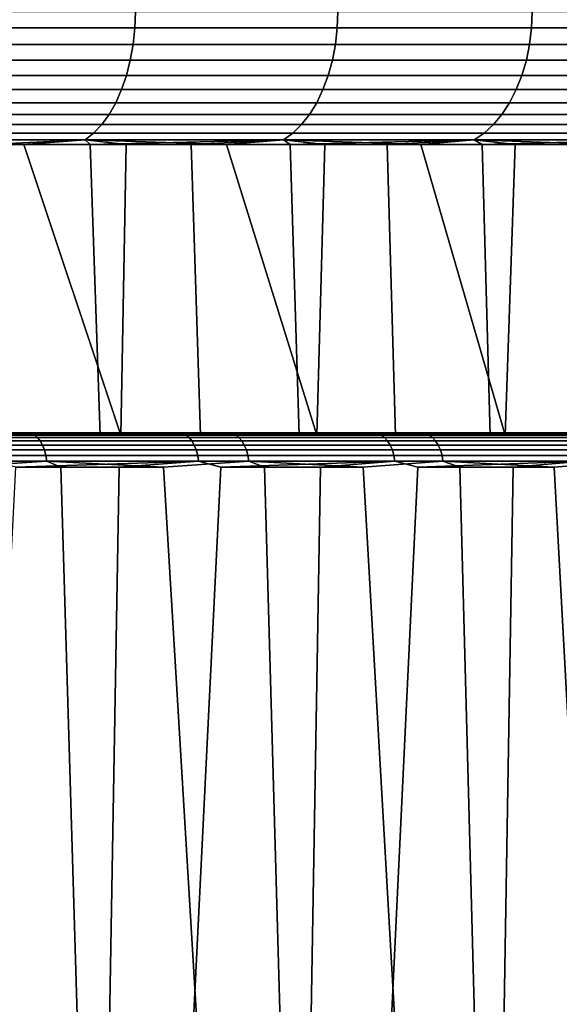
# Model space of a CAD drawing. Header units: metres. Extents: x -166 to 33, y -71 to 34.
# Tile 117 of 256: x 22.03 to 24.4, y -58.46 to -54.14. Entities that reach past the tile are written whole.
import ezdxf

# ---------------------------------------------------------------- set-up
doc = ezdxf.new("R2010")
doc.units = ezdxf.units.M
doc.layers.add('solid_12208131', color=7, linetype='CONTINUOUS')

msp = doc.modelspace()

# ---------------------------------------------------------------- linework, layer by layer
at = {"layer": 'solid_12208131'}
for points in [[(21.611898, -54.172878, 83.30471), (22.533485, -54.172878, 82.715637), (22.535978, -54.099998, 82.719315), (21.614187, -54.099998, 83.308517)], [(22.533485, -54.172878, 49.284359), (21.611898, -54.172878, 48.69529), (21.614187, -54.099998, 48.691486), (22.535978, -54.099998, 49.280682)], [(22.533485, -54.172878, 82.715637), (23.421831, -54.172878, 82.077545), (23.424519, -54.099998, 82.081078), (22.535978, -54.099998, 82.719315)], [(23.421831, -54.172878, 49.922455), (22.533485, -54.172878, 49.284359), (22.535978, -54.099998, 49.280682), (23.424519, -54.099998, 49.918919)], [(23.421831, -54.172878, 82.077545), (24.274326, -54.172878, 81.392288), (24.277203, -54.099998, 81.395676), (23.424519, -54.099998, 82.081078)], [(24.274326, -54.172878, 50.607712), (23.421831, -54.172878, 49.922455), (23.424519, -54.099998, 49.918919), (24.277203, -54.099998, 50.604328)], [(24.274326, -54.172878, 81.392288), (25.088474, -54.172878, 80.66188), (25.09153, -54.099998, 80.665108), (24.277203, -54.099998, 81.395676)], [(25.088474, -54.172878, 51.338116), (24.274326, -54.172878, 50.607712), (24.277203, -54.099998, 50.604328), (25.09153, -54.099998, 51.334892)], [(21.605051, -54.244747, 83.293327), (22.526033, -54.244747, 82.704651), (22.533485, -54.172878, 82.715637), (21.611898, -54.172878, 83.30471)], [(22.526033, -54.244747, 49.295349), (21.605051, -54.244747, 48.706669), (21.611898, -54.172878, 48.69529), (22.533485, -54.172878, 49.284359)], [(22.526033, -54.244747, 82.704651), (23.413795, -54.244747, 82.066971), (23.421831, -54.172878, 82.077545), (22.533485, -54.172878, 82.715637)], [(23.413795, -54.244747, 49.933029), (22.526033, -54.244747, 49.295349), (22.533485, -54.172878, 49.284359), (23.421831, -54.172878, 49.922455)], [(23.413795, -54.244747, 82.066971), (24.26573, -54.244747, 81.382164), (24.274326, -54.172878, 81.392288), (23.421831, -54.172878, 82.077545)], [(24.26573, -54.244747, 50.617832), (23.413795, -54.244747, 49.933029), (23.421831, -54.172878, 49.922455), (24.274326, -54.172878, 50.607712)], [(24.26573, -54.244747, 81.382164), (25.079342, -54.244747, 80.652245), (25.088474, -54.172878, 80.66188), (24.274326, -54.172878, 81.392288)], [(25.079342, -54.244747, 51.347755), (24.26573, -54.244747, 50.617832), (24.274326, -54.172878, 50.607712), (25.088474, -54.172878, 51.338116)], [(21.593752, -54.314465, 83.274551), (22.513733, -54.314465, 82.686508), (22.526033, -54.244747, 82.704651), (21.605051, -54.244747, 83.293327)], [(22.513733, -54.314465, 49.313492), (21.593752, -54.314465, 48.725449), (21.605051, -54.244747, 48.706669), (22.526033, -54.244747, 49.295349)], [(22.513733, -54.314465, 82.686508), (23.40053, -54.314465, 82.049522), (23.413795, -54.244747, 82.066971), (22.526033, -54.244747, 82.704651)], [(23.40053, -54.314465, 49.950478), (22.513733, -54.314465, 49.313492), (22.526033, -54.244747, 49.295349), (23.413795, -54.244747, 49.933029)], [(23.40053, -54.314465, 82.049522), (24.251541, -54.314465, 81.365463), (24.26573, -54.244747, 81.382164), (23.413795, -54.244747, 82.066971)], [(24.251541, -54.314465, 50.634537), (23.40053, -54.314465, 49.950478), (23.413795, -54.244747, 49.933029), (24.26573, -54.244747, 50.617832)], [(24.251541, -54.314465, 81.365463), (25.06427, -54.314465, 80.63633), (25.079342, -54.244747, 80.652245), (24.26573, -54.244747, 81.382164)], [(25.06427, -54.314465, 51.36367), (24.251541, -54.314465, 50.634537), (24.26573, -54.244747, 50.617832), (25.079342, -54.244747, 51.347755)], [(21.578165, -54.381004, 83.248642), (22.496767, -54.381004, 82.661484), (22.513733, -54.314465, 82.686508), (21.593752, -54.314465, 83.274551)], [(22.496767, -54.381004, 49.338512), (21.578165, -54.381004, 48.751354), (21.593752, -54.314465, 48.725449), (22.513733, -54.314465, 49.313492)], [(22.496767, -54.381004, 82.661484), (23.382235, -54.381004, 82.025459), (23.40053, -54.314465, 82.049522), (22.513733, -54.314465, 82.686508)], [(23.382235, -54.381004, 49.974545), (22.496767, -54.381004, 49.338512), (22.513733, -54.314465, 49.313492), (23.40053, -54.314465, 49.950478)], [(23.382235, -54.381004, 82.025459), (24.23197, -54.381004, 81.342422), (24.251541, -54.314465, 81.365463), (23.40053, -54.314465, 82.049522)], [(24.23197, -54.381004, 50.657581), (23.382235, -54.381004, 49.974545), (23.40053, -54.314465, 49.950478), (24.251541, -54.314465, 50.634537)], [(24.23197, -54.381004, 81.342422), (25.043478, -54.381004, 80.61438), (25.06427, -54.314465, 80.63633), (24.251541, -54.314465, 81.365463)], [(25.043478, -54.381004, 51.385616), (24.23197, -54.381004, 50.657581), (24.251541, -54.314465, 50.634537), (25.06427, -54.314465, 51.36367)], [(21.558523, -54.443375, 83.216003), (22.475388, -54.443375, 82.629951), (22.496767, -54.381004, 82.661484), (21.578165, -54.381004, 83.248642)], [(22.475388, -54.443375, 49.370049), (21.558523, -54.443375, 48.784), (21.578165, -54.381004, 48.751354), (22.496767, -54.381004, 49.338512)], [(22.475388, -54.443375, 82.629951), (23.359179, -54.443375, 81.995125), (23.382235, -54.381004, 82.025459), (22.496767, -54.381004, 82.661484)], [(23.359179, -54.443375, 50.004875), (22.475388, -54.443375, 49.370049), (22.496767, -54.381004, 49.338512), (23.382235, -54.381004, 49.974545)], [(23.359179, -54.443375, 81.995125), (24.207304, -54.443375, 81.313385), (24.23197, -54.381004, 81.342422), (23.382235, -54.381004, 82.025459)], [(24.207304, -54.443375, 50.686615), (23.359179, -54.443375, 50.004875), (23.382235, -54.381004, 49.974545), (24.23197, -54.381004, 50.657581)], [(24.207304, -54.443375, 81.313385), (25.017279, -54.443375, 80.586723), (25.043478, -54.381004, 80.61438), (24.23197, -54.381004, 81.342422)], [(25.017279, -54.443375, 51.413277), (24.207304, -54.443375, 50.686615), (24.23197, -54.381004, 50.657581), (25.043478, -54.381004, 51.385616)], [(21.535118, -54.500648, 83.177101), (22.449911, -54.500648, 82.592377), (22.475388, -54.443375, 82.629951), (21.558523, -54.443375, 83.216003)], [(22.449911, -54.500648, 49.407623), (21.535118, -54.500648, 48.822899), (21.558523, -54.443375, 48.784), (22.475388, -54.443375, 49.370049)], [(22.449911, -54.500648, 82.592377), (23.331705, -54.500648, 81.958984), (23.359179, -54.443375, 81.995125), (22.475388, -54.443375, 82.629951)], [(23.331705, -54.500648, 50.041016), (22.449911, -54.500648, 49.407623), (22.475388, -54.443375, 49.370049), (23.359179, -54.443375, 50.004875)], [(23.331705, -54.500648, 81.958984), (24.177916, -54.500648, 81.278786), (24.207304, -54.443375, 81.313385), (23.359179, -54.443375, 81.995125)], [(24.177916, -54.500648, 50.721218), (23.331705, -54.500648, 50.041016), (23.359179, -54.443375, 50.004875), (24.207304, -54.443375, 50.686615)], [(24.177916, -54.500648, 81.278786), (24.986057, -54.500648, 80.553764), (25.017279, -54.443375, 80.586723), (24.207304, -54.443375, 81.313385)], [(24.986057, -54.500648, 51.446236), (24.177916, -54.500648, 50.721218), (24.207304, -54.443375, 50.686615), (25.017279, -54.443375, 51.413277)], [(21.508297, -54.551979, 83.132523), (22.420715, -54.551979, 82.549316), (22.449911, -54.500648, 82.592377), (21.535118, -54.500648, 83.177101)], [(22.420715, -54.551979, 49.450684), (21.508297, -54.551979, 48.867477), (21.535118, -54.500648, 48.822899), (22.449911, -54.500648, 49.407623)], [(22.420715, -54.551979, 82.549316), (23.30022, -54.551979, 81.917564), (23.331705, -54.500648, 81.958984), (22.449911, -54.500648, 82.592377)], [(23.30022, -54.551979, 50.082432), (22.420715, -54.551979, 49.450684), (22.449911, -54.500648, 49.407623), (23.331705, -54.500648, 50.041016)], [(23.30022, -54.551979, 81.917564), (24.144234, -54.551979, 81.239128), (24.177916, -54.500648, 81.278786), (23.331705, -54.500648, 81.958984)], [(24.144234, -54.551979, 50.760868), (23.30022, -54.551979, 50.082432), (23.331705, -54.500648, 50.041016), (24.177916, -54.500648, 50.721218)], [(24.144234, -54.551979, 81.239128), (24.950281, -54.551979, 80.515991), (24.986057, -54.500648, 80.553764), (24.177916, -54.500648, 81.278786)], [(24.950281, -54.551979, 51.484005), (24.144234, -54.551979, 50.760868), (24.177916, -54.500648, 50.721218), (24.986057, -54.500648, 51.446236)], [(21.478456, -54.596603, 83.082924), (22.388233, -54.596603, 82.501411), (22.420715, -54.551979, 82.549316), (21.508297, -54.551979, 83.132523)], [(22.388233, -54.596603, 49.498592), (21.478456, -54.596603, 48.917072), (21.508297, -54.551979, 48.867477), (22.420715, -54.551979, 49.450684)], [(22.388233, -54.596603, 82.501411), (23.265192, -54.596603, 81.87149), (23.30022, -54.551979, 81.917564), (22.420715, -54.551979, 82.549316)], [(23.265192, -54.596603, 50.12851), (22.388233, -54.596603, 49.498592), (22.420715, -54.551979, 49.450684), (23.30022, -54.551979, 50.082432)], [(23.265192, -54.596603, 81.87149), (24.106764, -54.596603, 81.195015), (24.144234, -54.551979, 81.239128), (23.30022, -54.551979, 81.917564)], [(24.106764, -54.596603, 50.804985), (23.265192, -54.596603, 50.12851), (23.30022, -54.551979, 50.082432), (24.144234, -54.551979, 50.760868)], [(24.106764, -54.596603, 81.195015), (24.910477, -54.596603, 80.473976), (24.950281, -54.551979, 80.515991), (24.144234, -54.551979, 81.239128)], [(24.910477, -54.596603, 51.526028), (24.106764, -54.596603, 50.804985), (24.144234, -54.551979, 50.760868), (24.950281, -54.551979, 51.484005)], [(21.446041, -54.633858, 83.029053), (22.352947, -54.633858, 82.449364), (22.388233, -54.596603, 82.501411), (21.478456, -54.596603, 83.082924)], [(22.352947, -54.633858, 49.550632), (21.446041, -54.633858, 48.970947), (21.478456, -54.596603, 48.917072), (22.388233, -54.596603, 49.498592)], [(22.352947, -54.633858, 82.449364), (23.227142, -54.633858, 81.821434), (23.265192, -54.596603, 81.87149), (22.388233, -54.596603, 82.501411)], [(23.227142, -54.633858, 50.178566), (22.352947, -54.633858, 49.550632), (22.388233, -54.596603, 49.498592), (23.265192, -54.596603, 50.12851)], [(23.227142, -54.633858, 81.821434), (24.066059, -54.633858, 81.147095), (24.106764, -54.596603, 81.195015), (23.265192, -54.596603, 81.87149)], [(24.066059, -54.633858, 50.852905), (23.227142, -54.633858, 50.178566), (23.265192, -54.596603, 50.12851), (24.106764, -54.596603, 50.804985)], [(24.066059, -54.633858, 81.147095), (24.867237, -54.633858, 80.428329), (24.910477, -54.596603, 80.473976), (24.106764, -54.596603, 81.195015)], [(24.867237, -54.633858, 51.571674), (24.066059, -54.633858, 50.852905), (24.106764, -54.596603, 50.804985), (24.910477, -54.596603, 51.526028)], [(22.352947, -54.633858, 82.449364), (21.446041, -54.633858, 83.029053), (21.41153, -54.663193, 82.971695), (22.315382, -54.663193, 82.393959)], [(21.446041, -54.633858, 48.970947), (22.352947, -54.633858, 49.550632), (22.315382, -54.663193, 49.606037), (21.41153, -54.663193, 49.028305)], [(22.045996, -54.684006, 82.490532), (22.315382, -54.663193, 82.393959), (21.41153, -54.663193, 82.971695)], [(21.588919, -54.684006, 82.782242), (22.045996, -54.684006, 82.490532), (21.41153, -54.663193, 82.971695)], [(21.885592, -54.684006, 49.405075), (21.425709, -54.684006, 49.117813), (21.41153, -54.663193, 49.028305), (22.315382, -54.663193, 49.606037)], [(22.33741, -54.684006, 49.704865), (21.885592, -54.684006, 49.405075), (22.315382, -54.663193, 49.606037)], [(22.045996, -54.684006, 82.490532), (22.494886, -54.684006, 82.186378), (22.315382, -54.663193, 82.393959)], [(23.227142, -54.633858, 81.821434), (22.352947, -54.633858, 82.449364), (22.315382, -54.663193, 82.393959), (23.186632, -54.663193, 81.768143)], [(22.352947, -54.633858, 49.550632), (23.227142, -54.633858, 50.178566), (23.186632, -54.663193, 50.231853), (22.315382, -54.663193, 49.606037)], [(22.935253, -54.684006, 81.87001), (23.186632, -54.663193, 81.768143), (22.315382, -54.663193, 82.393959)], [(22.494886, -54.684006, 82.186378), (22.935253, -54.684006, 81.87001), (22.315382, -54.663193, 82.393959)], [(22.33741, -54.684006, 49.704865), (22.315382, -54.663193, 49.606037), (23.186632, -54.663193, 50.231853)], [(22.780825, -54.684006, 50.016949), (22.33741, -54.684006, 49.704865), (23.186632, -54.663193, 50.231853)], [(23.215498, -54.684006, 50.341099), (22.780825, -54.684006, 50.016949), (23.186632, -54.663193, 50.231853)], [(22.935253, -54.684006, 81.87001), (23.366764, -54.684006, 81.541664), (23.186632, -54.663193, 81.768143)], [(24.066059, -54.633858, 81.147095), (23.227142, -54.633858, 81.821434), (23.186632, -54.663193, 81.768143), (24.022722, -54.663193, 81.096077)], [(23.227142, -54.633858, 50.178566), (24.066059, -54.633858, 50.852905), (24.022722, -54.663193, 50.903923), (23.186632, -54.663193, 50.231853)], [(23.789091, -54.684006, 81.201584), (24.022722, -54.663193, 81.096077), (23.186632, -54.663193, 81.768143)], [(23.366764, -54.684006, 81.541664), (23.789091, -54.684006, 81.201584), (23.186632, -54.663193, 81.768143)], [(23.215498, -54.684006, 50.341099), (23.186632, -54.663193, 50.231853), (24.022722, -54.663193, 50.903923)], [(23.641104, -54.684006, 50.677067), (23.215498, -54.684006, 50.341099), (24.022722, -54.663193, 50.903923)], [(24.05732, -54.684006, 51.024597), (23.641104, -54.684006, 50.677067), (24.022722, -54.663193, 50.903923)], [(23.789091, -54.684006, 81.201584), (24.201918, -54.684006, 80.850037), (24.022722, -54.663193, 81.096077)], [(24.867237, -54.633858, 80.428329), (24.066059, -54.633858, 81.147095), (24.022722, -54.663193, 81.096077), (24.821201, -54.663193, 80.37973)], [(24.066059, -54.633858, 50.852905), (24.867237, -54.633858, 51.571674), (24.821201, -54.663193, 51.620274), (24.022722, -54.663193, 50.903923)], [(24.604931, -54.684006, 80.487274), (24.821201, -54.663193, 80.37973), (24.022722, -54.663193, 81.096077)], [(24.201918, -54.684006, 80.850037), (24.604931, -54.684006, 80.487274), (24.022722, -54.663193, 81.096077)], [(24.05732, -54.684006, 51.024597), (24.022722, -54.663193, 50.903923), (24.821201, -54.663193, 51.620274)], [(24.463831, -54.684006, 51.38343), (24.05732, -54.684006, 51.024597), (24.821201, -54.663193, 51.620274)], [(21.578482, -55.960491, 82.788704), (22.472464, -55.960491, 82.202003), (22.045996, -54.684006, 82.490532), (21.588919, -54.684006, 82.782242)], [(22.381435, -55.960491, 49.735043), (21.931936, -55.960491, 49.435009), (21.885592, -54.684006, 49.405075), (22.33741, -54.684006, 49.704865)], [(22.472464, -55.960491, 82.202003), (22.494886, -54.684006, 82.186378), (22.045996, -54.684006, 82.490532)], [(22.822346, -55.960491, 50.047119), (22.381435, -55.960491, 49.735043), (22.33741, -54.684006, 49.704865), (22.780825, -54.684006, 50.016949)], [(22.472464, -55.960491, 82.202003), (23.332888, -55.960491, 81.568123), (22.935253, -54.684006, 81.87001), (22.494886, -54.684006, 82.186378)], [(23.254656, -55.960491, 50.371223), (22.822346, -55.960491, 50.047119), (22.780825, -54.684006, 50.016949), (23.215498, -54.684006, 50.341099)], [(23.332888, -55.960491, 81.568123), (23.366764, -54.684006, 81.541664), (22.935253, -54.684006, 81.87001)], [(23.678116, -55.960491, 50.707191), (23.254656, -55.960491, 50.371223), (23.215498, -54.684006, 50.341099), (23.641104, -54.684006, 50.677067)], [(23.332888, -55.960491, 81.568123), (24.157972, -55.960491, 80.888397), (23.789091, -54.684006, 81.201584), (23.366764, -54.684006, 81.541664)], [(24.092216, -55.960491, 51.05463), (23.678116, -55.960491, 50.707191), (23.641104, -54.684006, 50.677067), (24.05732, -54.684006, 51.024597)], [(24.157972, -55.960491, 80.888397), (24.201918, -54.684006, 80.850037), (23.789091, -54.684006, 81.201584)], [(24.496473, -55.960491, 51.413116), (24.092216, -55.960491, 51.05463), (24.05732, -54.684006, 51.024597), (24.463831, -54.684006, 51.38343)], [(24.157972, -55.960491, 80.888397), (24.945147, -55.960491, 80.164894), (24.604931, -54.684006, 80.487274), (24.201918, -54.684006, 80.850037)], [(21.167124, -55.952248, 83.196121), (22.080126, -55.952248, 82.633492), (21.672937, -55.950001, 82.862389)], [(21.179806, -55.958992, 83.218002), (22.093969, -55.958992, 82.654648), (22.080126, -55.952248, 82.633492), (21.167124, -55.952248, 83.196121)], [(22.093969, -55.958992, 82.654648), (21.179806, -55.958992, 83.218002), (21.191706, -55.970032, 83.238533), (22.10696, -55.970032, 82.674515)], [(22.472464, -55.960491, 82.202003), (21.578482, -55.960491, 82.788704), (21.621042, -55.954697, 82.783348)], [(21.630795, -55.95118, 82.799049), (22.529531, -55.95118, 82.20652), (22.51894, -55.954697, 82.191368), (21.621042, -55.954697, 82.783348)], [(22.472464, -55.960491, 82.202003), (21.621042, -55.954697, 82.783348), (22.51894, -55.954697, 82.191368)], [(22.529531, -55.95118, 82.20652), (21.630795, -55.95118, 82.799049), (21.641804, -55.950001, 82.814301)], [(22.529531, -55.95118, 82.20652), (21.641804, -55.950001, 82.814301), (21.672937, -55.950001, 82.862389), (22.541491, -55.950001, 82.221054)], [(22.080126, -55.952248, 82.633492), (22.575321, -55.950001, 82.267281), (22.541491, -55.950001, 82.221054), (21.672937, -55.950001, 82.862389)], [(22.742901, -55.952248, 49.819408), (21.853361, -55.952248, 49.220371), (21.922913, -55.950001, 49.29546)], [(22.757587, -55.958992, 49.79882), (21.866915, -55.958992, 49.19902), (21.853361, -55.952248, 49.220371), (22.742901, -55.952248, 49.819408)], [(21.866915, -55.958992, 49.19902), (22.757587, -55.958992, 49.79882), (22.771368, -55.970032, 49.779503), (21.879635, -55.970032, 49.178986)], [(22.783642, -55.95118, 49.974117), (21.894358, -55.95118, 49.367493), (21.884359, -55.954697, 49.383041), (22.772812, -55.954697, 49.989101)], [(21.884359, -55.954697, 49.383041), (21.931936, -55.960491, 49.435009), (22.381435, -55.960491, 49.735043)], [(22.772812, -55.954697, 49.989101), (21.884359, -55.954697, 49.383041), (22.381435, -55.960491, 49.735043)], [(22.783642, -55.95118, 49.974117), (22.788139, -55.950001, 49.95422), (21.897671, -55.950001, 49.347317), (21.894358, -55.95118, 49.367493)], [(22.816292, -55.950001, 49.903904), (21.922913, -55.950001, 49.29546), (21.897671, -55.950001, 49.347317), (22.788139, -55.950001, 49.95422)], [(22.742901, -55.952248, 49.819408), (21.922913, -55.950001, 49.29546), (22.816292, -55.950001, 49.903904)], [(22.080126, -55.952248, 82.633492), (22.961454, -55.952248, 82.02243), (22.575321, -55.950001, 82.267281)], [(22.093969, -55.958992, 82.654648), (22.976418, -55.958992, 82.042816), (22.961454, -55.952248, 82.02243), (22.080126, -55.952248, 82.633492)], [(22.976418, -55.958992, 82.042816), (22.093969, -55.958992, 82.654648), (22.10696, -55.970032, 82.674515), (22.990461, -55.970032, 82.061943)], [(22.772812, -55.954697, 49.989101), (22.381435, -55.960491, 49.735043), (22.822346, -55.960491, 50.047119)], [(23.332888, -55.960491, 81.568123), (22.472464, -55.960491, 82.202003), (22.51894, -55.954697, 82.191368)], [(22.529531, -55.95118, 82.20652), (23.394691, -55.95118, 81.565964), (23.383291, -55.954697, 81.551407), (22.51894, -55.954697, 82.191368)], [(23.332888, -55.960491, 81.568123), (22.51894, -55.954697, 82.191368), (23.383291, -55.954697, 81.551407)], [(23.394691, -55.95118, 81.565964), (22.529531, -55.95118, 82.20652), (22.541491, -55.950001, 82.221054)], [(23.394691, -55.95118, 81.565964), (22.541491, -55.950001, 82.221054), (22.575321, -55.950001, 82.267281), (23.407597, -55.950001, 81.579681)], [(22.961454, -55.952248, 82.02243), (23.444016, -55.950001, 81.623909), (23.407597, -55.950001, 81.579681), (22.575321, -55.950001, 82.267281)], [(23.598835, -55.952248, 50.465557), (22.742901, -55.952248, 49.819408), (22.816292, -55.950001, 49.903904)], [(23.614611, -55.958992, 50.445789), (22.757587, -55.958992, 49.79882), (22.742901, -55.952248, 49.819408), (23.598835, -55.952248, 50.465557)], [(22.757587, -55.958992, 49.79882), (23.614611, -55.958992, 50.445789), (23.629414, -55.970032, 50.427242), (22.771368, -55.970032, 49.779503)], [(23.638596, -55.95118, 50.628239), (22.783642, -55.95118, 49.974117), (22.772812, -55.954697, 49.989101), (23.626966, -55.954697, 50.642612)], [(22.772812, -55.954697, 49.989101), (22.822346, -55.960491, 50.047119), (23.254656, -55.960491, 50.371223)], [(23.626966, -55.954697, 50.642612), (22.772812, -55.954697, 49.989101), (23.254656, -55.960491, 50.371223)], [(23.638596, -55.95118, 50.628239), (23.644299, -55.950001, 50.608723), (22.788139, -55.950001, 49.95422), (22.783642, -55.95118, 49.974117)], [(23.675268, -55.950001, 50.560112), (22.816292, -55.950001, 49.903904), (22.788139, -55.950001, 49.95422), (23.644299, -55.950001, 50.608723)], [(23.598835, -55.952248, 50.465557), (22.816292, -55.950001, 49.903904), (23.675268, -55.950001, 50.560112)], [(22.961454, -55.952248, 82.02243), (23.808538, -55.952248, 81.364723), (23.444016, -55.950001, 81.623909)], [(22.976418, -55.958992, 82.042816), (23.824581, -55.958992, 81.384277), (23.808538, -55.952248, 81.364723), (22.961454, -55.952248, 82.02243)], [(23.824581, -55.958992, 81.384277), (22.976418, -55.958992, 82.042816), (22.990461, -55.970032, 82.061943), (23.839636, -55.970032, 81.402618)], [(23.626966, -55.954697, 50.642612), (23.254656, -55.960491, 50.371223), (23.678116, -55.960491, 50.707191)], [(24.157972, -55.960491, 80.888397), (23.332888, -55.960491, 81.568123), (23.383291, -55.954697, 81.551407)], [(23.394691, -55.95118, 81.565964), (24.223711, -55.95118, 80.879265), (24.211535, -55.954697, 80.865356), (23.383291, -55.954697, 81.551407)], [(24.157972, -55.960491, 80.888397), (23.383291, -55.954697, 81.551407), (24.211535, -55.954697, 80.865356)], [(24.223711, -55.95118, 80.879265), (23.394691, -55.95118, 81.565964), (23.407597, -55.950001, 81.579681)], [(24.223711, -55.95118, 80.879265), (23.407597, -55.950001, 81.579681), (23.444016, -55.950001, 81.623909), (24.237465, -55.950001, 80.892159)], [(23.808538, -55.952248, 81.364723), (24.276354, -55.950001, 80.934242), (24.237465, -55.950001, 80.892159), (23.444016, -55.950001, 81.623909)], [(24.418673, -55.952248, 51.156929), (23.598835, -55.952248, 50.465557), (23.675268, -55.950001, 50.560112)], [(24.43549, -55.958992, 51.138042), (23.614611, -55.958992, 50.445789), (23.598835, -55.952248, 50.465557), (24.418673, -55.952248, 51.156929)], [(23.614611, -55.958992, 50.445789), (24.43549, -55.958992, 51.138042), (24.451273, -55.970032, 51.120319), (23.629414, -55.970032, 50.427242)], [(24.456684, -55.95118, 51.327919), (23.638596, -55.95118, 50.628239), (23.626966, -55.954697, 50.642612), (24.444292, -55.954697, 51.341637)], [(23.626966, -55.954697, 50.642612), (23.678116, -55.960491, 50.707191), (24.092216, -55.960491, 51.05463)], [(24.444292, -55.954697, 51.341637), (23.626966, -55.954697, 50.642612), (24.092216, -55.960491, 51.05463)], [(24.456684, -55.95118, 51.327919), (24.463573, -55.950001, 51.308857), (23.644299, -55.950001, 50.608723), (23.638596, -55.95118, 50.628239)], [(24.497257, -55.950001, 51.262108), (23.675268, -55.950001, 50.560112), (23.644299, -55.950001, 50.608723), (24.463573, -55.950001, 51.308857)], [(24.418673, -55.952248, 51.156929), (23.675268, -55.950001, 50.560112), (24.497257, -55.950001, 51.262108)], [(23.808538, -55.952248, 81.364723), (24.618917, -55.952248, 80.662292), (24.276354, -55.950001, 80.934242)], [(23.824581, -55.958992, 81.384277), (24.63599, -55.958992, 80.680946), (24.618917, -55.952248, 80.662292), (23.808538, -55.952248, 81.364723)], [(24.63599, -55.958992, 80.680946), (23.824581, -55.958992, 81.384277), (23.839636, -55.970032, 81.402618), (24.652012, -55.970032, 80.698448)], [(24.444292, -55.954697, 51.341637), (24.092216, -55.960491, 51.05463), (24.496473, -55.960491, 51.413116)], [(24.945147, -55.960491, 80.164894), (24.157972, -55.960491, 80.888397), (24.211535, -55.954697, 80.865356)], [(24.223711, -55.95118, 80.879265), (25.014132, -55.95118, 80.148476), (25.001217, -55.954697, 80.135246), (24.211535, -55.954697, 80.865356)], [(24.945147, -55.960491, 80.164894), (24.211535, -55.954697, 80.865356), (25.001217, -55.954697, 80.135246)], [(25.014132, -55.95118, 80.148476), (24.223711, -55.95118, 80.879265), (24.237465, -55.950001, 80.892159)], [(25.014132, -55.95118, 80.148476), (24.237465, -55.950001, 80.892159), (24.276354, -55.950001, 80.934242), (25.0287, -55.950001, 80.160477)], [(24.618917, -55.952248, 80.662292), (25.069931, -55.950001, 80.200264), (25.0287, -55.950001, 80.160477), (24.276354, -55.950001, 80.934242)], [(22.10696, -55.970032, 82.674515), (21.191706, -55.970032, 83.238533), (21.202463, -55.985027, 83.257088), (22.118702, -55.985027, 82.692467)], [(22.118702, -55.985027, 82.692467), (21.202463, -55.985027, 83.257088), (21.211748, -56.003521, 83.273109), (22.128839, -56.003521, 82.707962)], [(22.128839, -56.003521, 82.707962), (21.211748, -56.003521, 83.273109), (21.219282, -56.024956, 83.28611), (22.137062, -56.024956, 82.720535)], [(21.879635, -55.970032, 49.178986), (22.771368, -55.970032, 49.779503), (22.783827, -55.985027, 49.762039), (21.891132, -55.985027, 49.160877)], [(21.891132, -55.985027, 49.160877), (22.783827, -55.985027, 49.762039), (22.79458, -56.003521, 49.746964), (21.901058, -56.003521, 49.145245)], [(21.901058, -56.003521, 49.145245), (22.79458, -56.003521, 49.746964), (22.803305, -56.024956, 49.734737), (21.909111, -56.024956, 49.132561)], [(22.990461, -55.970032, 82.061943), (22.10696, -55.970032, 82.674515), (22.118702, -55.985027, 82.692467), (23.003155, -55.985027, 82.079239)], [(23.003155, -55.985027, 82.079239), (22.118702, -55.985027, 82.692467), (22.128839, -56.003521, 82.707962), (23.014112, -56.003521, 82.09417)], [(23.014112, -56.003521, 82.09417), (22.128839, -56.003521, 82.707962), (22.137062, -56.024956, 82.720535), (23.023001, -56.024956, 82.106277)], [(22.771368, -55.970032, 49.779503), (23.629414, -55.970032, 50.427242), (23.642796, -55.985027, 50.410477), (22.783827, -55.985027, 49.762039)], [(22.783827, -55.985027, 49.762039), (23.642796, -55.985027, 50.410477), (23.654348, -56.003521, 50.396004), (22.79458, -56.003521, 49.746964)], [(22.79458, -56.003521, 49.746964), (23.654348, -56.003521, 50.396004), (23.663717, -56.024956, 50.384262), (22.803305, -56.024956, 49.734737)], [(23.839636, -55.970032, 81.402618), (22.990461, -55.970032, 82.061943), (23.003155, -55.985027, 82.079239), (23.853243, -55.985027, 81.419205)], [(23.853243, -55.985027, 81.419205), (23.003155, -55.985027, 82.079239), (23.014112, -56.003521, 82.09417), (23.86499, -56.003521, 81.433517)], [(23.86499, -56.003521, 81.433517), (23.014112, -56.003521, 82.09417), (23.023001, -56.024956, 82.106277), (23.874519, -56.024956, 81.445129)], [(23.629414, -55.970032, 50.427242), (24.451273, -55.970032, 51.120319), (24.46554, -55.985027, 51.104301), (23.642796, -55.985027, 50.410477)], [(23.642796, -55.985027, 50.410477), (24.46554, -55.985027, 51.104301), (24.477856, -56.003521, 51.090473), (23.654348, -56.003521, 50.396004)], [(23.654348, -56.003521, 50.396004), (24.477856, -56.003521, 51.090473), (24.487844, -56.024956, 51.079254), (23.663717, -56.024956, 50.384262)], [(24.652012, -55.970032, 80.698448), (23.839636, -55.970032, 81.402618), (23.853243, -55.985027, 81.419205), (24.666494, -55.985027, 80.714279)], [(24.666494, -55.985027, 80.714279), (23.853243, -55.985027, 81.419205), (23.86499, -56.003521, 81.433517), (24.678997, -56.003521, 80.727936)], [(24.678997, -56.003521, 80.727936), (23.86499, -56.003521, 81.433517), (23.874519, -56.024956, 81.445129), (24.689138, -56.024956, 80.739021)], [(22.137062, -56.024956, 82.720535), (21.219282, -56.024956, 83.28611), (21.224833, -56.048672, 83.295685), (22.143122, -56.048672, 82.72979)], [(21.909111, -56.024956, 49.132561), (22.803305, -56.024956, 49.734737), (22.809732, -56.048672, 49.725727), (21.915043, -56.048672, 49.123219)], [(23.023001, -56.024956, 82.106277), (22.137062, -56.024956, 82.720535), (22.143122, -56.048672, 82.72979), (23.029551, -56.048672, 82.115196)], [(22.803305, -56.024956, 49.734737), (23.663717, -56.024956, 50.384262), (23.670622, -56.048672, 50.375614), (22.809732, -56.048672, 49.725727)], [(23.874519, -56.024956, 81.445129), (23.023001, -56.024956, 82.106277), (23.029551, -56.048672, 82.115196), (23.88154, -56.048672, 81.45369)], [(23.663717, -56.024956, 50.384262), (24.487844, -56.024956, 51.079254), (24.495205, -56.048672, 51.070988), (23.670622, -56.048672, 50.375614)], [(24.689138, -56.024956, 80.739021), (23.874519, -56.024956, 81.445129), (23.88154, -56.048672, 81.45369), (24.696609, -56.048672, 80.747185)], [(22.143122, -56.048672, 82.72979), (21.224833, -56.048672, 83.295685), (21.22823, -56.073952, 83.301544), (22.14683, -56.073952, 82.735466)], [(22.14683, -56.073952, 82.735466), (21.22823, -56.073952, 83.301544), (21.750952, -56.099998, 82.990509)], [(22.14683, -56.073952, 82.735466), (21.750952, -56.099998, 82.990509), (22.622177, -69.997673, 82.417488), (22.209585, -56.099998, 82.696976)], [(21.915043, -56.048672, 49.123219), (22.809732, -56.048672, 49.725727), (22.813667, -56.073952, 49.720211), (21.918674, -56.073952, 49.117496)], [(21.918674, -56.073952, 49.117496), (22.813667, -56.073952, 49.720211), (22.010853, -56.099998, 49.173668)], [(22.813667, -56.073952, 49.720211), (22.46492, -56.099998, 49.474216), (22.010853, -56.099998, 49.173668)], [(23.029551, -56.048672, 82.115196), (22.143122, -56.048672, 82.72979), (22.14683, -56.073952, 82.735466), (23.03356, -56.073952, 82.120659)], [(22.14683, -56.073952, 82.735466), (22.209585, -56.099998, 82.696976), (22.660057, -56.099998, 82.391068)], [(23.03356, -56.073952, 82.120659), (22.14683, -56.073952, 82.735466), (22.660057, -56.099998, 82.391068)], [(22.813667, -56.073952, 49.720211), (22.910637, -56.099998, 49.787014), (22.223679, -69.997673, 49.312325), (22.46492, -56.099998, 49.474216)], [(23.03356, -56.073952, 82.120659), (22.660057, -56.099998, 82.391068), (23.494251, -69.997673, 81.775024), (23.102036, -56.099998, 82.073006)], [(22.809732, -56.048672, 49.725727), (23.670622, -56.048672, 50.375614), (23.674849, -56.073952, 50.370316), (22.813667, -56.073952, 49.720211)], [(22.813667, -56.073952, 49.720211), (23.674849, -56.073952, 50.370316), (22.910637, -56.099998, 49.787014)], [(23.674849, -56.073952, 50.370316), (23.347673, -56.099998, 50.111828), (22.910637, -56.099998, 49.787014)], [(23.88154, -56.048672, 81.45369), (23.029551, -56.048672, 82.115196), (23.03356, -56.073952, 82.120659), (23.885839, -56.073952, 81.458923)], [(23.03356, -56.073952, 82.120659), (23.102036, -56.099998, 82.073006), (23.535191, -56.099998, 81.743034)], [(23.885839, -56.073952, 81.458923), (23.03356, -56.073952, 82.120659), (23.535191, -56.099998, 81.743034)], [(23.674849, -56.073952, 50.370316), (23.775705, -56.099998, 50.448421), (23.110964, -69.997673, 49.933609), (23.347673, -56.099998, 50.111828)], [(23.885839, -56.073952, 81.458923), (23.535191, -56.099998, 81.743034), (24.330263, -69.997673, 81.086288), (23.959202, -56.099998, 81.40139)], [(23.670622, -56.048672, 50.375614), (24.495205, -56.048672, 51.070988), (24.499712, -56.073952, 51.065929), (23.674849, -56.073952, 50.370316)], [(23.674849, -56.073952, 50.370316), (24.499712, -56.073952, 51.065929), (23.775705, -56.099998, 50.448421)], [(24.499712, -56.073952, 51.065929), (24.194416, -56.099998, 50.796543), (23.775705, -56.099998, 50.448421)], [(24.696609, -56.048672, 80.747185), (23.88154, -56.048672, 81.45369), (23.885839, -56.073952, 81.458923), (24.701185, -56.073952, 80.752182)], [(23.885839, -56.073952, 81.458923), (23.959202, -56.099998, 81.40139), (24.373755, -56.099998, 81.048332)], [(24.701185, -56.073952, 80.752182), (23.885839, -56.073952, 81.458923), (24.373755, -56.099998, 81.048332)], [(24.499712, -56.073952, 51.065929), (24.603493, -56.099998, 51.155933), (23.963312, -69.997673, 50.602016), (24.194416, -56.099998, 50.796543)], [(24.701185, -56.073952, 80.752182), (24.373755, -56.099998, 81.048332), (25.127762, -69.997673, 80.35331), (24.778542, -56.099998, 80.684113)], [(21.284498, -56.099998, 83.271446), (21.7166, -69.997673, 83.011795), (22.622177, -69.997673, 82.417488), (21.750952, -56.099998, 82.990509)], [(22.46492, -56.099998, 49.474216), (22.223679, -69.997673, 49.312325), (21.30406, -69.997673, 48.73999), (22.010853, -56.099998, 49.173668)], [(22.209585, -56.099998, 82.696976), (22.622177, -69.997673, 82.417488), (23.494251, -69.997673, 81.775024), (22.660057, -56.099998, 82.391068)], [(23.347673, -56.099998, 50.111828), (23.110964, -69.997673, 49.933609), (22.223679, -69.997673, 49.312325), (22.910637, -56.099998, 49.787014)], [(23.102036, -56.099998, 82.073006), (23.494251, -69.997673, 81.775024), (24.330263, -69.997673, 81.086288), (23.535191, -56.099998, 81.743034)], [(24.194416, -56.099998, 50.796543), (23.963312, -69.997673, 50.602016), (23.110964, -69.997673, 49.933609), (23.775705, -56.099998, 50.448421)], [(23.959202, -56.099998, 81.40139), (24.330263, -69.997673, 81.086288), (25.127762, -69.997673, 80.35331), (24.373755, -56.099998, 81.048332)], [(25.002636, -56.099998, 51.526325), (24.778225, -69.997673, 51.315594), (23.963312, -69.997673, 50.602016), (24.603493, -56.099998, 51.155933)]]:
    msp.add_3dface(points, dxfattribs=at)

doc.saveas('drawing.dxf')
